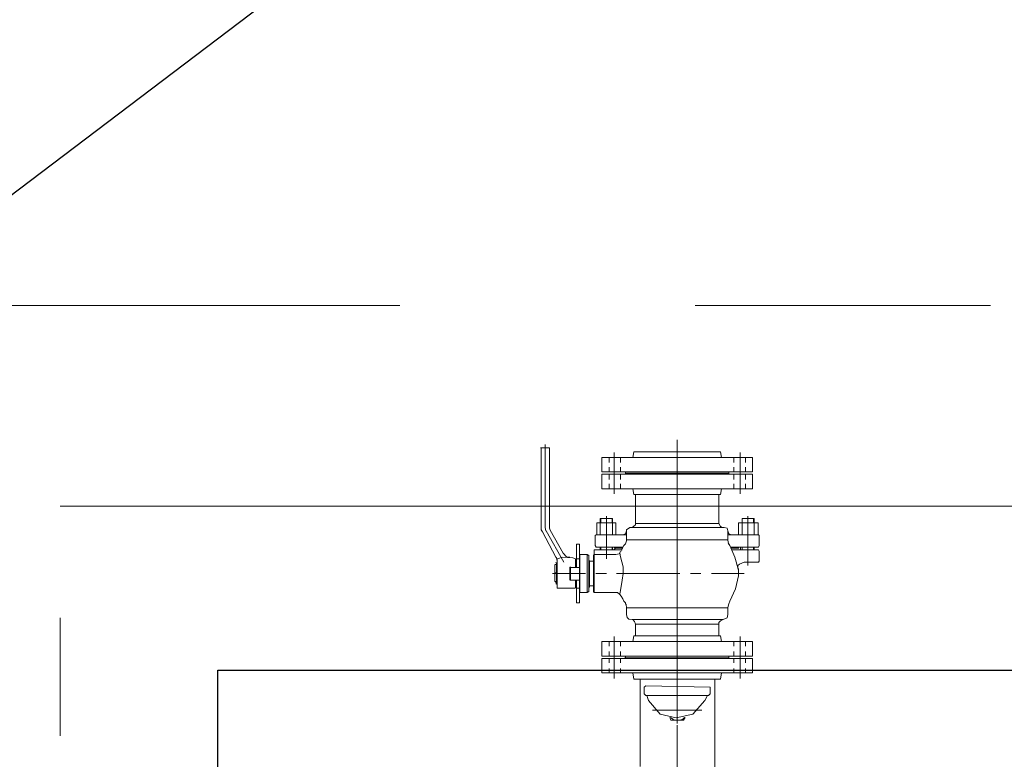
# Model space of a CAD drawing. Header units: inches. Extents: x 709340 to 1075215, y 37864 to 402163.
# Tile 43 of 56: x 847859 to 849359, y 159849 to 160975. Entities that reach past the tile are written whole.
import ezdxf

# ---------------------------------------------------------------- set-up
doc = ezdxf.new("R2010")
doc.units = ezdxf.units.IN
doc.header["$LTSCALE"] = 1800
doc.header["$MEASUREMENT"] = 0
doc.linetypes.add('CENTER', pattern=[2, 1.25, -0.25, 0.25, -0.25])
doc.linetypes.add('CHAINED', pattern=[1.6, 1, -0.25, 0.1, -0.25])
doc.layers.get('0').update_dxf_attribs({"color": 253, "lineweight": 5})
for name, color, linetype, lineweight in [('1', 7, 'Continuous', 18), ('DIM', 4, 'Continuous', 18), ('GRID', 8, 'CENTER', 18)]:
    doc.layers.add(name, color=color, linetype=linetype, lineweight=lineweight)
doc.layers.add('CONDENSATE', color=3, linetype='Continuous')
doc.styles.add('ROMANS', font='romans.shx')
doc.dimstyles.new('small', dxfattribs={"dimtxt": 400, "dimasz": 300, "dimexe": 1, "dimexo": 1, "dimgap": 100, "dimtad": 1, "dimtoh": 1, "dimdec": 0, "dimzin": 0, "dimdsep": 46, "dimtxsty": 'ROMANS', "dimcen": 0.09, "dimclrd": 256, "dimclre": 256, "dimclrt": 256, "dimadec": 0, "dimazin": 0, "dimtfac": 1, "dimtdec": 0, "dimtmove": 0, "dimatfit": 3, "dimfxl": 1, "dimtolj": 1, "dimtzin": 0, "dimarcsym": 0})

# ---------------------------------------------------------------- blocks, each defined once
blk = doc.blocks.new('vacp')
at = {"color": 250}
blk.add_lwpolyline([(29861.3, 160924.8), (34311.3, 160924.8), (34311.3, 158824.8), (29861.3, 158824.8)], close=True, dxfattribs=at)
at = {"layer": '1', "color": 250}
for p, q in [((33554.3, 159183.2), (33554.3, 158838.4)), ((33611.6, 159004.4), (33611.6, 158908.6)), ((33668, 158971.1), (33668, 158838.4)), ((33602.1, 158900.9), (33599.6, 158896.6)), ((33603, 158899.2), (33600.4, 158896.6)), ((33621, 158900.9), (33602.1, 158900.9)), ((33607.3, 158900.9), (33603, 158899.2)), ((33615.9, 158900.9), (33607.3, 158900.9)), ((33611.6, 158906.1), (33611.6, 158842.8)), ((33611.6, 158904.4), (33611.6, 158865.8)), ((33618.4, 158899.2), (33615.9, 158900.9)), ((33621.8, 158896.6), (33618.4, 158899.2)), ((33621, 158900.9), (33622.7, 158896.6)), ((33587.6, 158891.5), (33569.6, 158871)), ((33573.9, 158885.5), (33649.2, 158885.5)), ((33613.3, 158897.5), (33587.6, 158891.5)), ((33611.6, 158891.5), (33611.6, 158875.3)), ((33637.2, 158891.5), (33613.3, 158897.5)), ((33655.2, 158871), (33637.2, 158891.5)), ((33569.6, 158871), (33565.4, 158863.3)), ((33657.8, 158863.3), (33655.2, 158871)), ((33563.7, 158863.3), (33561.1, 158860.7)), ((33561.1, 158860.7), (33561.1, 158850.4)), ((33563.7, 158863.3), (33659.5, 158863.3)), ((33611.6, 158859.8), (33611.6, 158763.2)), ((33662, 158860.7), (33659.5, 158863.3)), ((33662, 158860.7), (33662, 158850.4)), ((33561.1, 158850.4), (33659.5, 158848.7)), ((33659.5, 158848.7), (33662, 158850.4)), ((33726.2, 158829), (33496.9, 158829)), ((33496.9, 158829), (33496.9, 158806.8)), ((33507.2, 158829), (33507.2, 158822.2)), ((33515.7, 158837.6), (33515.7, 158797.4)), ((33525.2, 158829), (33525.2, 158822.2)), ((33545.7, 158838.4), (33544, 158829)), ((33677.4, 158838.4), (33545.7, 158838.4)), ((33677.4, 158838.4), (33679.1, 158829)), ((33698, 158829), (33698, 158822.2)), ((33707.4, 158837.6), (33707.4, 158797.4)), ((33715.1, 158829), (33715.1, 158822.2)), ((33726.2, 158829), (33726.2, 158806.8)), ((33507.2, 158813.7), (33507.2, 158806.8)), ((33515.7, 158813.7), (33515.7, 158773.5)), ((33525.2, 158813.7), (33525.2, 158806.8)), ((33698, 158813.7), (33698, 158806.8)), ((33707.4, 158813.7), (33707.4, 158773.5)), ((33715.1, 158813.7), (33715.1, 158806.8)), ((33726.2, 158806.8), (33496.9, 158806.8)), ((33496.9, 158803.4), (33726.2, 158803.4)), ((33496.9, 158803.4), (33496.9, 158781.2)), ((33507.2, 158796.5), (33507.2, 158803.4)), ((33525.2, 158796.5), (33525.2, 158803.4)), ((33532.9, 158806.8), (33533.7, 158805.9)), ((33532.9, 158805.9), (33532.9, 158803.4)), ((33532.9, 158805.9), (33690.3, 158805.9)), ((33690.3, 158805.9), (33532.9, 158805.9)), ((33611.6, 158805.9), (33611.6, 158772.6)), ((33611.6, 158689.6), (33611.6, 158805.9)), ((33690.3, 158806.8), (33692, 158805.9)), ((33690.3, 158805.9), (33690.3, 158803.4)), ((33698, 158796.5), (33698, 158803.4)), ((33715.1, 158796.5), (33715.1, 158803.4)), ((33726.2, 158803.4), (33726.2, 158781.2)), ((33496.9, 158781.2), (33726.2, 158781.2)), ((33507.2, 158781.2), (33507.2, 158788)), ((33525.2, 158781.2), (33525.2, 158788)), ((33544, 158781.2), (33545.7, 158772.6)), ((33679.1, 158781.2), (33677.4, 158772.6)), ((33698, 158781.2), (33698, 158788)), ((33715.1, 158781.2), (33715.1, 158788)), ((33545.7, 158772.6), (33677.4, 158772.6)), ((33548.2, 158772.6), (33548.2, 158754.6)), ((33674.9, 158772.6), (33674.9, 158754.6)), ((33541.4, 158747.8), (33545.7, 158749.5)), ((33545.7, 158749.5), (33548.2, 158752.1)), ((33548.2, 158754.6), (33674.9, 158754.6)), ((33548.2, 158752.1), (33548.2, 158754.6)), ((33674.9, 158754.6), (33676.6, 158750.4)), ((33676.6, 158750.4), (33679.1, 158747.8)), ((33535.4, 158745.2), (33534.6, 158740.1)), ((33534.6, 158740.1), (33534.6, 158729.8)), ((33541.4, 158747.8), (33535.4, 158745.2)), ((33680, 158747.8), (33541.4, 158747.8)), ((33611.6, 158747.8), (33611.6, 158731.5)), ((33679.1, 158747.8), (33680, 158747.8)), ((33685.1, 158746.9), (33680, 158747.8)), ((33687.7, 158744.4), (33685.1, 158746.9)), ((33688.6, 158740.1), (33687.7, 158744.4)), ((33688.6, 158740.1), (33688.6, 158729.8)), ((33531.1, 158719.6), (33522.6, 158700.8)), ((33532.9, 158723.8), (33531.1, 158719.6)), ((33532.9, 158723.8), (33533.7, 158727.2)), ((33533.7, 158727.2), (33534.6, 158729.8)), ((33534.6, 158729.8), (33688.6, 158729.8)), ((33688.6, 158729.8), (33689.4, 158724.7)), ((33689.4, 158724.7), (33690.3, 158723.8)), ((33690.3, 158722.1), (33690.3, 158723.8)), ((33692.8, 158719.6), (33690.3, 158722.1)), ((33694.5, 158716.1), (33692.8, 158719.6)), ((33760.4, 158722.1), (33760.4, 158633.1)), ((33764.7, 158722.1), (33760.4, 158722.1)), ((33764.7, 158722.1), (33764.7, 158687.9)), ((33611.6, 158716.1), (33611.6, 158619.5)), ((33697.1, 158711.9), (33694.5, 158716.1)), ((33697.1, 158711.9), (33698.8, 158709.3)), ((33698.8, 158708.4), (33698, 158703.3)), ((33698.8, 158709.3), (33702.2, 158706.7)), ((33702.2, 158706.7), (33704.8, 158706.7)), ((33738.2, 158706.7), (33704.8, 158706.7)), ((33738.2, 158706.7), (33739, 158705)), ((33738.2, 158706.7), (33738.2, 158641.7)), ((33739, 158705), (33739, 158650.3)), ((33748.5, 158706.7), (33745.9, 158705)), ((33745.9, 158705), (33745.9, 158650.3)), ((33748.5, 158706.7), (33748.5, 158648.6)), ((33759.6, 158706.7), (33748.5, 158706.7)), ((33759.6, 158706.7), (33759.6, 158648.6)), ((33760.4, 158705), (33759.6, 158706.7)), ((33522.6, 158700.8), (33518.3, 158681.1)), ((33698, 158703.3), (33695.4, 158687.9)), ((33745, 158696.4), (33739, 158696.4)), ((33745, 158698.2), (33745.9, 158699)), ((33745, 158698.2), (33745, 158658)), ((33764.7, 158699.9), (33760.4, 158699.9)), ((33766.4, 158693.9), (33764.7, 158693.9)), ((33766.4, 158699.9), (33766.4, 158687.9)), ((33769, 158699.9), (33767.3, 158699.9)), ((33794.6, 158699.9), (33769, 158699.9)), ((33794.6, 158699.9), (33794.6, 158655.4)), ((33795.5, 158693.9), (33796.4, 158693)), ((33795.5, 158693.9), (33795.5, 158662.2)), ((33797.2, 158690.5), (33795.5, 158689.6)), ((33797.2, 158690.5), (33795.5, 158690.5)), ((33798.1, 158689.6), (33795.5, 158689.6)), ((33798.1, 158689.6), (33798.1, 158664.8)), ((33559.4, 158677.6), (33509.7, 158677.6)), ((33518.3, 158681.1), (33518.3, 158677.6)), ((33518.3, 158677.6), (33518.3, 158672.5)), ((33518.3, 158677.6), (33518.3, 158670)), ((33591, 158677.6), (33575.6, 158677.6)), ((33704, 158677.6), (33607.3, 158677.6)), ((33695.4, 158687.9), (33693.7, 158677.6)), ((33693.7, 158677.6), (33693.7, 158667.4)), ((33735.6, 158677.6), (33719.4, 158677.6)), ((33801.5, 158677.6), (33751, 158677.6)), ((33774.1, 158687.9), (33760.4, 158687.9)), ((33774.1, 158687.9), (33775, 158686.2)), ((33774.1, 158687.9), (33774.1, 158668.2)), ((33775, 158687.9), (33775, 158668.2)), ((33795.5, 158679.4), (33795.5, 158678.5)), ((33798.1, 158677.6), (33795.5, 158677.6)), ((33798.1, 158677.6), (33795.5, 158675.9)), ((33487.5, 158660.5), (33486.6, 158658.8)), ((33486.6, 158658.8), (33486.6, 158643.4)), ((33509.7, 158660.5), (33487.5, 158660.5)), ((33503.8, 158665.6), (33503.8, 158590.4)), ((33509.7, 158660.5), (33516.6, 158663.1)), ((33516.6, 158663.1), (33519.2, 158665.6)), ((33518.3, 158672.5), (33523.5, 158652.8)), ((33519.2, 158665.6), (33519.2, 158670)), ((33611.6, 158658), (33611.6, 158673.3)), ((33693.7, 158667.4), (33698, 158652)), ((33745, 158658.8), (33739, 158658.8)), ((33774.1, 158668.2), (33760.4, 158668.2)), ((33764.7, 158668.2), (33764.7, 158633.1)), ((33766.4, 158662.2), (33764.7, 158662.2)), ((33766.4, 158668.2), (33766.4, 158655.4)), ((33774.1, 158668.2), (33775, 158667.4)), ((33784.4, 158660.5), (33810.9, 158612.6)), ((33794.6, 158658.8), (33795.5, 158653.7)), ((33795.5, 158665.6), (33795.5, 158664.8)), ((33797.2, 158663.9), (33795.5, 158663.9)), ((33795.5, 158662.2), (33796.4, 158660.5)), ((33797.2, 158663.9), (33798.1, 158663.1)), ((33523.5, 158652.8), (33531.1, 158634.8)), ((33698, 158644.2), (33697.1, 158643.4)), ((33698, 158652), (33698.8, 158646.8)), ((33699.7, 158647.7), (33698, 158644.2)), ((33704.8, 158648.6), (33699.7, 158647.7)), ((33738.2, 158648.6), (33704.8, 158648.6)), ((33719.4, 158655.4), (33719.4, 158590.4)), ((33739, 158650.3), (33738.2, 158648.6)), ((33745.9, 158656.2), (33745, 158658)), ((33745.9, 158650.3), (33748.5, 158648.6)), ((33759.6, 158648.6), (33748.5, 158648.6)), ((33759.6, 158648.6), (33760.4, 158650.3)), ((33764.7, 158655.4), (33760.4, 158655.4)), ((33766.4, 158655.4), (33770.7, 158653.7)), ((33770.7, 158653.7), (33786.9, 158652.8)), ((33780.1, 158652), (33775, 158652.8)), ((33785.2, 158646.8), (33780.1, 158652)), ((33785.2, 158646.8), (33804.9, 158611.8)), ((33786.9, 158652.8), (33792.1, 158654.5)), ((33792.1, 158654.5), (33794.6, 158655.4)), ((33795.5, 158653.7), (33796.4, 158652.8)), ((33796.4, 158652.8), (33816.9, 158614.3)), ((33486.6, 158643.4), (33487.5, 158641.7)), ((33487.5, 158637.4), (33486.6, 158634.8)), ((33486.6, 158634.8), (33486.6, 158619.5)), ((33527.7, 158641.7), (33487.5, 158641.7)), ((33487.5, 158637.4), (33529.4, 158637.4)), ((33494.4, 158641.7), (33494.4, 158637.4)), ((33495.2, 158641.7), (33495.2, 158637.4)), ((33512.3, 158641.7), (33512.3, 158637.4)), ((33512.3, 158641.7), (33512.3, 158637.4)), ((33514.9, 158641.7), (33514.9, 158637.4)), ((33528.6, 158639.2), (33517.4, 158639.2)), ((33531.1, 158634.8), (33533.7, 158631.4)), ((33533.7, 158629.7), (33532.9, 158632.3)), ((33534.6, 158626.3), (33533.7, 158629.7)), ((33611.6, 158524.8), (33611.6, 158641.7)), ((33690.3, 158632.3), (33688.6, 158628)), ((33690.3, 158632.3), (33692.8, 158634.8)), ((33692.8, 158634.8), (33697.1, 158642.6)), ((33693.7, 158637.4), (33734.8, 158637.4)), ((33694.5, 158639.2), (33705.7, 158639.2)), ((33738.2, 158641.7), (33695.4, 158641.7)), ((33697.1, 158642.6), (33697.1, 158642.6)), ((33708.2, 158641.7), (33705.7, 158639.2)), ((33705.7, 158639.2), (33708.2, 158637.4)), ((33709.9, 158641.7), (33709.9, 158637.4)), ((33710.8, 158641.7), (33710.8, 158637.4)), ((33727.9, 158641.7), (33727.9, 158637.4)), ((33728.8, 158641.7), (33728.8, 158637.4)), ((33736.5, 158634.8), (33734.8, 158637.4)), ((33736.5, 158634.8), (33736.5, 158619.5)), ((33764.7, 158633.1), (33760.4, 158633.1)), ((33486.6, 158619.5), (33487.5, 158618.6)), ((33487.5, 158618.6), (33534.6, 158618.6)), ((33488.4, 158618.6), (33488.4, 158600.6)), ((33494.4, 158618.6), (33494.4, 158593.8)), ((33494.4, 158618.6), (33494.4, 158600.6)), ((33512.3, 158618.6), (33512.3, 158593.8)), ((33512.3, 158618.6), (33512.3, 158600.6)), ((33518.3, 158618.6), (33518.3, 158600.6)), ((33532.9, 158616.9), (33528.6, 158618.6)), ((33534.6, 158612.6), (33532.9, 158616.9)), ((33534.6, 158626.3), (33688.6, 158626.3)), ((33534.6, 158626.3), (33534.6, 158612.6)), ((33688.6, 158628), (33688.6, 158626.3)), ((33688.6, 158626.3), (33688.6, 158612.6)), ((33688.6, 158618.6), (33734.8, 158618.6)), ((33690.3, 158616.9), (33688.6, 158612.6)), ((33694.5, 158618.6), (33690.3, 158616.9)), ((33704.8, 158618.6), (33704.8, 158600.6)), ((33719.4, 158618.6), (33704.8, 158618.6)), ((33709.9, 158618.6), (33709.9, 158600.6)), ((33709.9, 158618.6), (33709.9, 158593.8)), ((33728.8, 158618.6), (33728.8, 158600.6)), ((33728.8, 158618.6), (33728.8, 158593.8)), ((33733.9, 158618.6), (33733.9, 158600.6)), ((33734.8, 158618.6), (33736.5, 158619.5)), ((33818.6, 158610.9), (33816.9, 158614.3)), ((33518.3, 158600.6), (33488.4, 158600.6)), ((33495.2, 158600.6), (33495.2, 158593.8)), ((33512.3, 158600.6), (33512.3, 158593.8)), ((33534.6, 158612.6), (33535.4, 158608.4)), ((33535.4, 158608.4), (33539.7, 158607.5)), ((33680, 158607.5), (33539.7, 158607.5)), ((33539.7, 158607.5), (33541.4, 158607.5)), ((33543.1, 158607.5), (33541.4, 158607.5)), ((33543.1, 158607.5), (33541.4, 158607.5)), ((33545.7, 158605.8), (33543.1, 158607.5)), ((33545.7, 158605.8), (33543.1, 158607.5)), ((33548.2, 158601.5), (33545.7, 158605.8)), ((33548.2, 158601.5), (33545.7, 158605.8)), ((33548.2, 158601.5), (33548.2, 158557.3)), ((33548.2, 158601.5), (33674.9, 158601.5)), ((33611.6, 158603.2), (33611.6, 158587.8)), ((33680, 158607.5), (33674.9, 158603.2)), ((33680, 158607.5), (33674.9, 158603.2)), ((33674.9, 158603.2), (33674.9, 158601.5)), ((33674.9, 158603.2), (33674.9, 158601.5)), ((33674.9, 158601.5), (33674.9, 158557.3)), ((33680, 158607.5), (33683.4, 158607.5)), ((33683.4, 158607.5), (33688.6, 158610.9)), ((33688.6, 158610.9), (33688.6, 158612.6)), ((33704.8, 158600.6), (33733.9, 158600.6)), ((33710.8, 158600.6), (33710.8, 158593.8)), ((33727.9, 158600.6), (33727.9, 158593.8)), ((33805.8, 158608.4), (33804.9, 158611.8)), ((33805.8, 158608.4), (33805.8, 158486)), ((33811.7, 158612.6), (33810.9, 158612.6)), ((33812.6, 158607.5), (33811.7, 158612.6)), ((33812.6, 158607.5), (33812.6, 158480.9)), ((33818.6, 158605.8), (33818.6, 158610.9)), ((33818.6, 158605.8), (33818.6, 158486)), ((33512.3, 158593.8), (33494.4, 158593.8)), ((33709.9, 158593.8), (33728.8, 158593.8)), ((33611.6, 158571.5), (33611.6, 158474)), ((33515.7, 158556.4), (33515.7, 158516.2)), ((33545.7, 158557.3), (33544, 158548.7)), ((33545.7, 158557.3), (33677.4, 158557.3)), ((33611.6, 158557.3), (33611.6, 158524.8)), ((33677.4, 158557.3), (33679.1, 158548.7)), ((33707.4, 158556.4), (33707.4, 158516.2)), ((33496.9, 158548.7), (33726.2, 158548.7)), ((33496.9, 158548.7), (33496.9, 158526.5)), ((33507.2, 158548.7), (33507.2, 158541)), ((33525.2, 158548.7), (33525.2, 158541)), ((33698, 158548.7), (33698, 158541)), ((33715.1, 158548.7), (33715.1, 158541)), ((33726.2, 158548.7), (33726.2, 158526.5)), ((33496.9, 158526.5), (33726.2, 158526.5)), ((33507.2, 158534.2), (33507.2, 158526.5)), ((33515.7, 158533.3), (33515.7, 158493.1)), ((33525.2, 158534.2), (33525.2, 158526.5)), ((33532.9, 158526.5), (33532.9, 158524.8)), ((33532.9, 158524.8), (33690.3, 158524.8)), ((33690.3, 158524.8), (33532.9, 158524.8)), ((33532.9, 158524.8), (33532.9, 158523)), ((33690.3, 158526.5), (33690.3, 158524.8)), ((33690.3, 158524.8), (33690.3, 158523)), ((33698, 158534.2), (33698, 158526.5)), ((33707.4, 158533.3), (33707.4, 158493.1)), ((33715.1, 158534.2), (33715.1, 158526.5)), ((33726.2, 158523), (33496.9, 158523)), ((33496.9, 158523), (33496.9, 158500.8)), ((33507.2, 158515.4), (33507.2, 158523)), ((33525.2, 158515.4), (33525.2, 158523)), ((33698, 158515.4), (33698, 158523)), ((33715.1, 158515.4), (33715.1, 158523)), ((33726.2, 158523), (33726.2, 158500.8)), ((33726.2, 158500.8), (33496.9, 158500.8)), ((33507.2, 158500.8), (33507.2, 158508.5)), ((33525.2, 158500.8), (33525.2, 158508.5)), ((33544, 158500.8), (33545.7, 158492.2)), ((33679.1, 158500.8), (33677.4, 158492.2)), ((33698, 158500.8), (33698, 158508.5)), ((33715.1, 158500.8), (33715.1, 158508.5)), ((33677.4, 158492.2), (33545.7, 158492.2)), ((33805.8, 158486), (33818.6, 158486)), ((33818.6, 158486), (33819.5, 158486))]:
    blk.add_line(p, q, dxfattribs=at)
at = {"layer": '1', "color": 250, "linetype": 'CHAINED'}
blk.add_lwpolyline([(29621.3, 161174.8), (34551.3, 161174.8), (34551.3, 158574.8), (29621.3, 158574.8)], close=True, dxfattribs=at)
blk = doc.blocks.new('A$C5E5E4C4E')
at = {"layer": 'CONDENSATE', "color": 250, "rotation": 180}
blk.add_blockref('vacp', (38721.3, 166469.8), dxfattribs=at)

msp = doc.modelspace()

# ---------------------------------------------------------------- linework, layer by layer
at = {"layer": 'GRID'}
msp.add_line((781388, 160539.9), (855817.4, 160539.9), dxfattribs=at)

# ---------------------------------------------------------------- block references
at = {"layer": 'DIM'}
msp.add_blockref('A$C5E5E4C4E', (843750.9, 152339.5), dxfattribs=at)

# ---------------------------------------------------------------- leaders
at = {"layer": 'DIM', "color": 250}
msp.add_leader([(849010.9, 161589.9), (846713.4, 159849.4)], dimstyle='small', override={"dimtxt": 500, "dimtoh": 0, "dimclrd": 9, "dimclre": 9, "dimclrt": 4}, dxfattribs=at)

doc.saveas('drawing.dxf')
